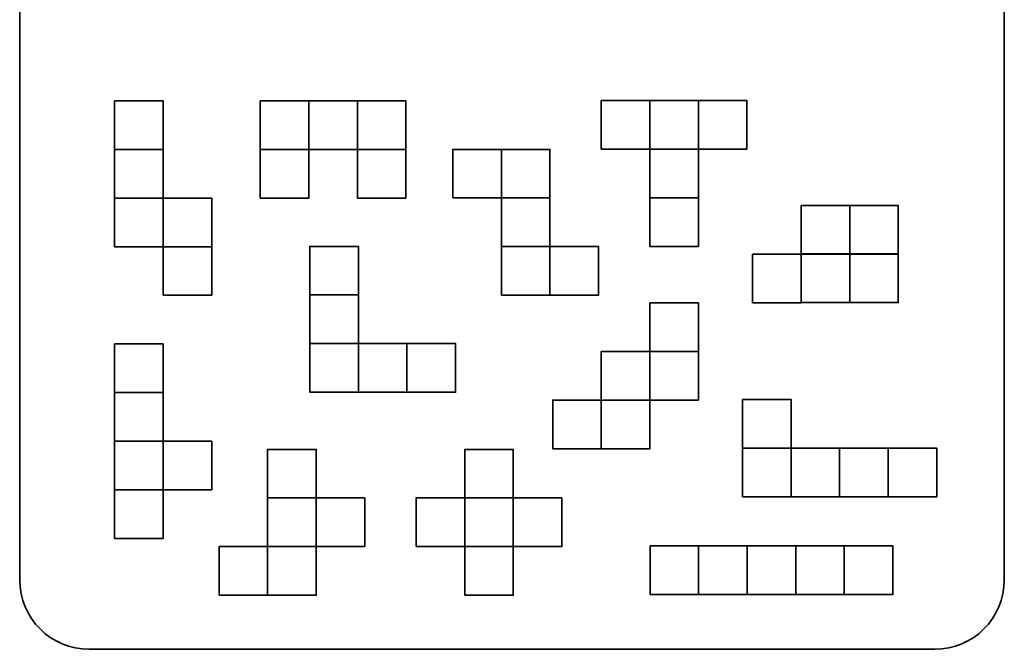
# Model space of a CAD drawing. Header units: centimetres. Extents: x -19.9 to 21.5, y -18.3 to 24.3.
# Tile 8 of 54: x -19.9 to -0.9, y -1.1 to 11. Entities that reach past the tile are written whole.
import ezdxf

# ---------------------------------------------------------------- set-up
doc = ezdxf.new("R2010")
doc.units = ezdxf.units.CM
doc.header["$MEASUREMENT"] = 0
doc.layers.add('Layer 1', color=7, linetype='Continuous')

msp = doc.modelspace()

# ---------------------------------------------------------------- linework, layer by layer
at = {"layer": 'Layer 1', "color": 12, "lineweight": 35}
msp.add_open_spline([(-2.23719, 24.27631), (-1.49526, 24.27631), (-0.89374, 23.67479), (-0.89374, 22.93286), (-0.89374, 22.93286), (-0.89374, 22.93286), (-0.89374, 0.21976), (-0.89374, 0.21976), (-0.89374, 0.21976), (-0.89374, -0.52216), (-1.49526, -1.12369), (-2.23719, -1.12369), (-2.23719, -1.12369), (-2.23719, -1.12369), (-18.60029, -1.12369), (-18.60029, -1.12369), (-18.60029, -1.12369), (-19.34221, -1.12369), (-19.94374, -0.52216), (-19.94374, 0.21976), (-19.94374, 0.21976), (-19.94374, 0.21976), (-19.94374, 22.93286), (-19.94374, 22.93286), (-19.94374, 22.93286), (-19.94374, 23.67479), (-19.34221, 24.27631), (-18.60029, 24.27631), (-18.60029, 24.27631), (-18.60029, 24.27631), (-2.23719, 24.27631), (-2.23719, 24.27631)], degree=3, knots=[0, 0, 0, 0, 0.11111111, 0.11111111, 0.11111111, 0.11111111, 0.22222222, 0.22222222, 0.22222222, 0.22222222, 0.33333333, 0.33333333, 0.33333333, 0.33333333, 0.44444444, 0.44444444, 0.44444444, 0.44444444, 0.55555556, 0.55555556, 0.55555556, 0.55555556, 0.66666667, 0.66666667, 0.66666667, 0.66666667, 0.77777778, 0.77777778, 0.77777778, 0.77777778, 1, 1, 1, 1], dxfattribs=at)
at = {"layer": 'Layer 1', "color": 30, "lineweight": 35}
for points in [[(-18.10848, 8.54009), (-18.10848, 8.54009), (-17.16865, 8.54009), (-17.16865, 8.54009), (-17.16865, 8.54009), (-17.16865, 8.54009), (-17.16865, 9.47989), (-17.16865, 9.47989), (-17.16865, 9.47989), (-17.16865, 9.47989), (-18.10848, 9.47989), (-18.10848, 9.47989), (-18.10848, 9.47989), (-18.10848, 9.47989), (-18.10848, 8.54009), (-18.10848, 8.54009)], [(-15.28901, 8.54009), (-15.28901, 8.54009), (-14.34918, 8.54009), (-14.34918, 8.54009), (-14.34918, 8.54009), (-14.34918, 8.54009), (-14.34918, 9.47989), (-14.34918, 9.47989), (-14.34918, 9.47989), (-14.34918, 9.47989), (-15.28901, 9.47989), (-15.28901, 9.47989), (-15.28901, 9.47989), (-15.28901, 9.47989), (-15.28901, 8.54009), (-15.28901, 8.54009)], [(-14.34918, 8.54009), (-14.34918, 8.54009), (-13.40934, 8.54009), (-13.40934, 8.54009), (-13.40934, 8.54009), (-13.40934, 8.54009), (-13.40934, 9.47989), (-13.40934, 9.47989), (-13.40934, 9.47989), (-13.40934, 9.47989), (-14.34918, 9.47989), (-14.34918, 9.47989), (-14.34918, 9.47989), (-14.34918, 9.47989), (-14.34918, 8.54009), (-14.34918, 8.54009)], [(-13.40934, 8.54009), (-13.40934, 8.54009), (-12.46968, 8.54009), (-12.46968, 8.54009), (-12.46968, 8.54009), (-12.46968, 8.54009), (-12.46968, 9.47989), (-12.46968, 9.47989), (-12.46968, 9.47989), (-12.46968, 9.47989), (-13.40934, 9.47989), (-13.40934, 9.47989), (-13.40934, 9.47989), (-13.40934, 9.47989), (-13.40934, 8.54009), (-13.40934, 8.54009)], [(-8.69221, 8.54669), (-8.69221, 8.54669), (-7.75237, 8.54669), (-7.75237, 8.54669), (-7.75237, 8.54669), (-7.75237, 8.54669), (-7.75237, 9.48652), (-7.75237, 9.48652), (-7.75237, 9.48652), (-7.75237, 9.48652), (-8.69221, 9.48652), (-8.69221, 9.48652), (-8.69221, 9.48652), (-8.69221, 9.48652), (-8.69221, 8.54669), (-8.69221, 8.54669)], [(-7.75237, 8.54669), (-7.75237, 8.54669), (-6.81254, 8.54669), (-6.81254, 8.54669), (-6.81254, 8.54669), (-6.81254, 8.54669), (-6.81254, 9.48652), (-6.81254, 9.48652), (-6.81254, 9.48652), (-6.81254, 9.48652), (-7.75237, 9.48652), (-7.75237, 9.48652), (-7.75237, 9.48652), (-7.75237, 9.48652), (-7.75237, 8.54669), (-7.75237, 8.54669)], [(-6.81254, 8.54669), (-6.81254, 8.54669), (-5.87274, 8.54669), (-5.87274, 8.54669), (-5.87274, 8.54669), (-5.87274, 8.54669), (-5.87274, 9.48652), (-5.87274, 9.48652), (-5.87274, 9.48652), (-5.87274, 9.48652), (-6.81254, 9.48652), (-6.81254, 9.48652), (-6.81254, 9.48652), (-6.81254, 9.48652), (-6.81254, 8.54669), (-6.81254, 8.54669)], [(-18.10848, 7.6004), (-18.10848, 7.6004), (-17.16865, 7.6004), (-17.16865, 7.6004), (-17.16865, 7.6004), (-17.16865, 7.6004), (-17.16865, 8.54009), (-17.16865, 8.54009), (-17.16865, 8.54009), (-17.16865, 8.54009), (-18.10848, 8.54009), (-18.10848, 8.54009), (-18.10848, 8.54009), (-18.10848, 8.54009), (-18.10848, 7.6004), (-18.10848, 7.6004)], [(-15.28901, 7.6004), (-15.28901, 7.6004), (-14.34918, 7.6004), (-14.34918, 7.6004), (-14.34918, 7.6004), (-14.34918, 7.6004), (-14.34918, 8.54009), (-14.34918, 8.54009), (-14.34918, 8.54009), (-14.34918, 8.54009), (-15.28901, 8.54009), (-15.28901, 8.54009), (-15.28901, 8.54009), (-15.28901, 8.54009), (-15.28901, 7.6004), (-15.28901, 7.6004)], [(-13.40948, 7.6004), (-13.40948, 7.6004), (-12.46968, 7.6004), (-12.46968, 7.6004), (-12.46968, 7.6004), (-12.46968, 7.6004), (-12.46968, 8.54009), (-12.46968, 8.54009), (-12.46968, 8.54009), (-12.46968, 8.54009), (-13.40948, 8.54009), (-13.40948, 8.54009), (-13.40948, 8.54009), (-13.40948, 8.54009), (-13.40948, 7.6004), (-13.40948, 7.6004)], [(-11.56375, 7.60259), (-11.56375, 7.60259), (-10.62392, 7.60259), (-10.62392, 7.60259), (-10.62392, 7.60259), (-10.62392, 7.60259), (-10.62392, 8.54242), (-10.62392, 8.54242), (-10.62392, 8.54242), (-10.62392, 8.54242), (-11.56375, 8.54242), (-11.56375, 8.54242), (-11.56375, 8.54242), (-11.56375, 8.54242), (-11.56375, 7.60259), (-11.56375, 7.60259)], [(-10.62392, 7.60259), (-10.62392, 7.60259), (-9.68412, 7.60259), (-9.68412, 7.60259), (-9.68412, 7.60259), (-9.68412, 7.60259), (-9.68412, 8.54242), (-9.68412, 8.54242), (-9.68412, 8.54242), (-9.68412, 8.54242), (-10.62392, 8.54242), (-10.62392, 8.54242), (-10.62392, 8.54242), (-10.62392, 8.54242), (-10.62392, 7.60259), (-10.62392, 7.60259)], [(-7.75237, 7.60685), (-7.75237, 7.60685), (-6.81254, 7.60685), (-6.81254, 7.60685), (-6.81254, 7.60685), (-6.81254, 7.60685), (-6.81254, 8.54669), (-6.81254, 8.54669), (-6.81254, 8.54669), (-6.81254, 8.54669), (-7.75237, 8.54669), (-7.75237, 8.54669), (-7.75237, 8.54669), (-7.75237, 8.54669), (-7.75237, 7.60685), (-7.75237, 7.60685)], [(-18.10848, 6.66056), (-18.10848, 6.66056), (-17.16865, 6.66056), (-17.16865, 6.66056), (-17.16865, 6.66056), (-17.16865, 6.66056), (-17.16865, 7.6004), (-17.16865, 7.6004), (-17.16865, 7.6004), (-17.16865, 7.6004), (-18.10848, 7.6004), (-18.10848, 7.6004), (-18.10848, 7.6004), (-18.10848, 7.6004), (-18.10848, 6.66056), (-18.10848, 6.66056)], [(-17.16865, 6.66056), (-17.16865, 6.66056), (-16.22881, 6.66056), (-16.22881, 6.66056), (-16.22881, 6.66056), (-16.22881, 6.66056), (-16.22881, 7.6004), (-16.22881, 7.6004), (-16.22881, 7.6004), (-16.22881, 7.6004), (-17.16865, 7.6004), (-17.16865, 7.6004), (-17.16865, 7.6004), (-17.16865, 7.6004), (-17.16865, 6.66056), (-17.16865, 6.66056)], [(-10.62392, 6.66279), (-10.62392, 6.66279), (-9.68412, 6.66279), (-9.68412, 6.66279), (-9.68412, 6.66279), (-9.68412, 6.66279), (-9.68412, 7.60259), (-9.68412, 7.60259), (-9.68412, 7.60259), (-9.68412, 7.60259), (-10.62392, 7.60259), (-10.62392, 7.60259), (-10.62392, 7.60259), (-10.62392, 7.60259), (-10.62392, 6.66279), (-10.62392, 6.66279)], [(-7.75237, 6.6672), (-7.75237, 6.6672), (-6.81254, 6.6672), (-6.81254, 6.6672), (-6.81254, 6.6672), (-6.81254, 6.6672), (-6.81254, 7.60685), (-6.81254, 7.60685), (-6.81254, 7.60685), (-6.81254, 7.60685), (-7.75237, 7.60685), (-7.75237, 7.60685), (-7.75237, 7.60685), (-7.75237, 7.60685), (-7.75237, 6.6672), (-7.75237, 6.6672)], [(-4.82541, 6.51698), (-4.82541, 6.51698), (-3.88561, 6.51698), (-3.88561, 6.51698), (-3.88561, 6.51698), (-3.88561, 6.51698), (-3.88561, 7.45682), (-3.88561, 7.45682), (-3.88561, 7.45682), (-3.88561, 7.45682), (-4.82541, 7.45682), (-4.82541, 7.45682), (-4.82541, 7.45682), (-4.82541, 7.45682), (-4.82541, 6.51698), (-4.82541, 6.51698)], [(-3.88561, 6.51437), (-3.88561, 6.51437), (-2.94592, 6.51437), (-2.94592, 6.51437), (-2.94592, 6.51437), (-2.94592, 6.51437), (-2.94592, 7.45417), (-2.94592, 7.45417), (-2.94592, 7.45417), (-2.94592, 7.45417), (-3.88561, 7.45417), (-3.88561, 7.45417), (-3.88561, 7.45417), (-3.88561, 7.45417), (-3.88561, 6.51437), (-3.88561, 6.51437)], [(-17.16865, 5.72076), (-17.16865, 5.72076), (-16.22881, 5.72076), (-16.22881, 5.72076), (-16.22881, 5.72076), (-16.22881, 5.72076), (-16.22881, 6.66056), (-16.22881, 6.66056), (-16.22881, 6.66056), (-16.22881, 6.66056), (-17.16865, 6.66056), (-17.16865, 6.66056), (-17.16865, 6.66056), (-17.16865, 6.66056), (-17.16865, 5.72076), (-17.16865, 5.72076)], [(-14.33097, 5.72736), (-14.33097, 5.72736), (-13.39117, 5.72736), (-13.39117, 5.72736), (-13.39117, 5.72736), (-13.39117, 5.72736), (-13.39117, 6.6672), (-13.39117, 6.6672), (-13.39117, 6.6672), (-13.39117, 6.6672), (-14.33097, 6.6672), (-14.33097, 6.6672), (-14.33097, 6.6672), (-14.33097, 6.6672), (-14.33097, 5.72736), (-14.33097, 5.72736)], [(-10.62392, 5.72295), (-10.62392, 5.72295), (-9.68412, 5.72295), (-9.68412, 5.72295), (-9.68412, 5.72295), (-9.68412, 5.72295), (-9.68412, 6.66279), (-9.68412, 6.66279), (-9.68412, 6.66279), (-9.68412, 6.66279), (-10.62392, 6.66279), (-10.62392, 6.66279), (-10.62392, 6.66279), (-10.62392, 6.66279), (-10.62392, 5.72295), (-10.62392, 5.72295)], [(-9.68412, 5.72295), (-9.68412, 5.72295), (-8.74428, 5.72295), (-8.74428, 5.72295), (-8.74428, 5.72295), (-8.74428, 5.72295), (-8.74428, 6.66279), (-8.74428, 6.66279), (-8.74428, 6.66279), (-8.74428, 6.66279), (-9.68412, 6.66279), (-9.68412, 6.66279), (-9.68412, 6.66279), (-9.68412, 6.66279), (-9.68412, 5.72295), (-9.68412, 5.72295)], [(-5.76525, 5.57454), (-5.76525, 5.57454), (-4.82541, 5.57454), (-4.82541, 5.57454), (-4.82541, 5.57454), (-4.82541, 5.57454), (-4.82541, 6.51437), (-4.82541, 6.51437), (-4.82541, 6.51437), (-4.82541, 6.51437), (-5.76525, 6.51437), (-5.76525, 6.51437), (-5.76525, 6.51437), (-5.76525, 6.51437), (-5.76525, 5.57454), (-5.76525, 5.57454)], [(-4.82541, 5.57979), (-4.82541, 5.57979), (-3.88561, 5.57979), (-3.88561, 5.57979), (-3.88561, 5.57979), (-3.88561, 5.57979), (-3.88561, 6.51959), (-3.88561, 6.51959), (-3.88561, 6.51959), (-3.88561, 6.51959), (-4.82541, 6.51959), (-4.82541, 6.51959), (-4.82541, 6.51959), (-4.82541, 6.51959), (-4.82541, 5.57979), (-4.82541, 5.57979)], [(-3.88561, 5.57979), (-3.88561, 5.57979), (-2.94592, 5.57979), (-2.94592, 5.57979), (-2.94592, 5.57979), (-2.94592, 5.57979), (-2.94592, 6.51959), (-2.94592, 6.51959), (-2.94592, 6.51959), (-2.94592, 6.51959), (-3.88561, 6.51959), (-3.88561, 6.51959), (-3.88561, 6.51959), (-3.88561, 6.51959), (-3.88561, 5.57979), (-3.88561, 5.57979)], [(-14.33097, 4.78752), (-14.33097, 4.78752), (-13.39117, 4.78752), (-13.39117, 4.78752), (-13.39117, 4.78752), (-13.39117, 4.78752), (-13.39117, 5.72736), (-13.39117, 5.72736), (-13.39117, 5.72736), (-13.39117, 5.72736), (-14.33097, 5.72736), (-14.33097, 5.72736), (-14.33097, 5.72736), (-14.33097, 5.72736), (-14.33097, 4.78752), (-14.33097, 4.78752)], [(-7.75058, 4.6346), (-7.75058, 4.6346), (-6.81088, 4.6346), (-6.81088, 4.6346), (-6.81088, 4.6346), (-6.81088, 4.6346), (-6.81088, 5.5744), (-6.81088, 5.5744), (-6.81088, 5.5744), (-6.81088, 5.5744), (-7.75058, 5.5744), (-7.75058, 5.5744), (-7.75058, 5.5744), (-7.75058, 5.5744), (-7.75058, 4.6346), (-7.75058, 4.6346)], [(-18.10848, 3.84109), (-18.10848, 3.84109), (-17.16865, 3.84109), (-17.16865, 3.84109), (-17.16865, 3.84109), (-17.16865, 3.84109), (-17.16865, 4.78093), (-17.16865, 4.78093), (-17.16865, 4.78093), (-17.16865, 4.78093), (-18.10848, 4.78093), (-18.10848, 4.78093), (-18.10848, 4.78093), (-18.10848, 4.78093), (-18.10848, 3.84109), (-18.10848, 3.84109)], [(-14.33097, 3.84772), (-14.33097, 3.84772), (-13.39117, 3.84772), (-13.39117, 3.84772), (-13.39117, 3.84772), (-13.39117, 3.84772), (-13.39117, 4.78752), (-13.39117, 4.78752), (-13.39117, 4.78752), (-13.39117, 4.78752), (-14.33097, 4.78752), (-14.33097, 4.78752), (-14.33097, 4.78752), (-14.33097, 4.78752), (-14.33097, 3.84772), (-14.33097, 3.84772)], [(-13.39117, 3.84772), (-13.39117, 3.84772), (-12.45134, 3.84772), (-12.45134, 3.84772), (-12.45134, 3.84772), (-12.45134, 3.84772), (-12.45134, 4.78752), (-12.45134, 4.78752), (-12.45134, 4.78752), (-12.45134, 4.78752), (-13.39117, 4.78752), (-13.39117, 4.78752), (-13.39117, 4.78752), (-13.39117, 4.78752), (-13.39117, 3.84772), (-13.39117, 3.84772)], [(-12.45134, 3.84772), (-12.45134, 3.84772), (-11.51154, 3.84772), (-11.51154, 3.84772), (-11.51154, 3.84772), (-11.51154, 3.84772), (-11.51154, 4.78752), (-11.51154, 4.78752), (-11.51154, 4.78752), (-11.51154, 4.78752), (-12.45134, 4.78752), (-12.45134, 4.78752), (-12.45134, 4.78752), (-12.45134, 4.78752), (-12.45134, 3.84772), (-12.45134, 3.84772)], [(-8.69041, 3.69476), (-8.69041, 3.69476), (-7.75058, 3.69476), (-7.75058, 3.69476), (-7.75058, 3.69476), (-7.75058, 3.69476), (-7.75058, 4.6346), (-7.75058, 4.6346), (-7.75058, 4.6346), (-7.75058, 4.6346), (-8.69041, 4.6346), (-8.69041, 4.6346), (-8.69041, 4.6346), (-8.69041, 4.6346), (-8.69041, 3.69476), (-8.69041, 3.69476)], [(-7.75058, 3.69476), (-7.75058, 3.69476), (-6.81088, 3.69476), (-6.81088, 3.69476), (-6.81088, 3.69476), (-6.81088, 3.69476), (-6.81088, 4.6346), (-6.81088, 4.6346), (-6.81088, 4.6346), (-6.81088, 4.6346), (-7.75058, 4.6346), (-7.75058, 4.6346), (-7.75058, 4.6346), (-7.75058, 4.6346), (-7.75058, 3.69476), (-7.75058, 3.69476)], [(-18.10848, 2.90129), (-18.10848, 2.90129), (-17.16865, 2.90129), (-17.16865, 2.90129), (-17.16865, 2.90129), (-17.16865, 2.90129), (-17.16865, 3.84109), (-17.16865, 3.84109), (-17.16865, 3.84109), (-17.16865, 3.84109), (-18.10848, 3.84109), (-18.10848, 3.84109), (-18.10848, 3.84109), (-18.10848, 3.84109), (-18.10848, 2.90129), (-18.10848, 2.90129)], [(-9.63021, 2.75493), (-9.63021, 2.75493), (-8.69041, 2.75493), (-8.69041, 2.75493), (-8.69041, 2.75493), (-8.69041, 2.75493), (-8.69041, 3.69476), (-8.69041, 3.69476), (-8.69041, 3.69476), (-8.69041, 3.69476), (-9.63021, 3.69476), (-9.63021, 3.69476), (-9.63021, 3.69476), (-9.63021, 3.69476), (-9.63021, 2.75493), (-9.63021, 2.75493)], [(-8.69041, 2.75493), (-8.69041, 2.75493), (-7.75058, 2.75493), (-7.75058, 2.75493), (-7.75058, 2.75493), (-7.75058, 2.75493), (-7.75058, 3.69476), (-7.75058, 3.69476), (-7.75058, 3.69476), (-7.75058, 3.69476), (-8.69041, 3.69476), (-8.69041, 3.69476), (-8.69041, 3.69476), (-8.69041, 3.69476), (-8.69041, 2.75493), (-8.69041, 2.75493)], [(-5.95885, 2.76639), (-5.95885, 2.76639), (-5.01905, 2.76639), (-5.01905, 2.76639), (-5.01905, 2.76639), (-5.01905, 2.76639), (-5.01905, 3.70619), (-5.01905, 3.70619), (-5.01905, 3.70619), (-5.01905, 3.70619), (-5.95885, 3.70619), (-5.95885, 3.70619), (-5.95885, 3.70619), (-5.95885, 3.70619), (-5.95885, 2.76639), (-5.95885, 2.76639)], [(-18.10848, 1.96146), (-18.10848, 1.96146), (-17.16865, 1.96146), (-17.16865, 1.96146), (-17.16865, 1.96146), (-17.16865, 1.96146), (-17.16865, 2.90129), (-17.16865, 2.90129), (-17.16865, 2.90129), (-17.16865, 2.90129), (-18.10848, 2.90129), (-18.10848, 2.90129), (-18.10848, 2.90129), (-18.10848, 2.90129), (-18.10848, 1.96146), (-18.10848, 1.96146)], [(-17.16865, 1.96146), (-17.16865, 1.96146), (-16.22881, 1.96146), (-16.22881, 1.96146), (-16.22881, 1.96146), (-16.22881, 1.96146), (-16.22881, 2.90129), (-16.22881, 2.90129), (-16.22881, 2.90129), (-16.22881, 2.90129), (-17.16865, 2.90129), (-17.16865, 2.90129), (-17.16865, 2.90129), (-17.16865, 2.90129), (-17.16865, 1.96146), (-17.16865, 1.96146)], [(-15.14667, 1.80217), (-15.14667, 1.80217), (-14.20697, 1.80217), (-14.20697, 1.80217), (-14.20697, 1.80217), (-14.20697, 1.80217), (-14.20697, 2.74198), (-14.20697, 2.74198), (-14.20697, 2.74198), (-14.20697, 2.74198), (-15.14667, 2.74198), (-15.14667, 2.74198), (-15.14667, 2.74198), (-15.14667, 2.74198), (-15.14667, 1.80217), (-15.14667, 1.80217)], [(-11.33363, 1.80217), (-11.33363, 1.80217), (-10.3938, 1.80217), (-10.3938, 1.80217), (-10.3938, 1.80217), (-10.3938, 1.80217), (-10.3938, 2.74198), (-10.3938, 2.74198), (-10.3938, 2.74198), (-10.3938, 2.74198), (-11.33363, 2.74198), (-11.33363, 2.74198), (-11.33363, 2.74198), (-11.33363, 2.74198), (-11.33363, 1.80217), (-11.33363, 1.80217)], [(-5.95885, 1.82655), (-5.95885, 1.82655), (-5.01905, 1.82655), (-5.01905, 1.82655), (-5.01905, 1.82655), (-5.01905, 1.82655), (-5.01905, 2.76639), (-5.01905, 2.76639), (-5.01905, 2.76639), (-5.01905, 2.76639), (-5.95885, 2.76639), (-5.95885, 2.76639), (-5.95885, 2.76639), (-5.95885, 2.76639), (-5.95885, 1.82655), (-5.95885, 1.82655)], [(-5.01905, 1.82655), (-5.01905, 1.82655), (-4.07936, 1.82655), (-4.07936, 1.82655), (-4.07936, 1.82655), (-4.07936, 1.82655), (-4.07936, 2.76639), (-4.07936, 2.76639), (-4.07936, 2.76639), (-4.07936, 2.76639), (-5.01905, 2.76639), (-5.01905, 2.76639), (-5.01905, 2.76639), (-5.01905, 2.76639), (-5.01905, 1.82655), (-5.01905, 1.82655)], [(-4.07936, 1.82655), (-4.07936, 1.82655), (-3.13952, 1.82655), (-3.13952, 1.82655), (-3.13952, 1.82655), (-3.13952, 1.82655), (-3.13952, 2.76639), (-3.13952, 2.76639), (-3.13952, 2.76639), (-3.13952, 2.76639), (-4.07936, 2.76639), (-4.07936, 2.76639), (-4.07936, 2.76639), (-4.07936, 2.76639), (-4.07936, 1.82655), (-4.07936, 1.82655)], [(-3.13952, 1.82655), (-3.13952, 1.82655), (-2.19972, 1.82655), (-2.19972, 1.82655), (-2.19972, 1.82655), (-2.19972, 1.82655), (-2.19972, 2.76639), (-2.19972, 2.76639), (-2.19972, 2.76639), (-2.19972, 2.76639), (-3.13952, 2.76639), (-3.13952, 2.76639), (-3.13952, 2.76639), (-3.13952, 2.76639), (-3.13952, 1.82655), (-3.13952, 1.82655)], [(-18.10848, 1.02176), (-18.10848, 1.02176), (-17.16865, 1.02176), (-17.16865, 1.02176), (-17.16865, 1.02176), (-17.16865, 1.02176), (-17.16865, 1.96146), (-17.16865, 1.96146), (-17.16865, 1.96146), (-17.16865, 1.96146), (-18.10848, 1.96146), (-18.10848, 1.96146), (-18.10848, 1.96146), (-18.10848, 1.96146), (-18.10848, 1.02176), (-18.10848, 1.02176)], [(-15.14667, 0.86249), (-15.14667, 0.86249), (-14.20697, 0.86249), (-14.20697, 0.86249), (-14.20697, 0.86249), (-14.20697, 0.86249), (-14.20697, 1.80217), (-14.20697, 1.80217), (-14.20697, 1.80217), (-14.20697, 1.80217), (-15.14667, 1.80217), (-15.14667, 1.80217), (-15.14667, 1.80217), (-15.14667, 1.80217), (-15.14667, 0.86249), (-15.14667, 0.86249)], [(-14.20697, 0.86249), (-14.20697, 0.86249), (-13.26714, 0.86249), (-13.26714, 0.86249), (-13.26714, 0.86249), (-13.26714, 0.86249), (-13.26714, 1.80217), (-13.26714, 1.80217), (-13.26714, 1.80217), (-13.26714, 1.80217), (-14.20697, 1.80217), (-14.20697, 1.80217), (-14.20697, 1.80217), (-14.20697, 1.80217), (-14.20697, 0.86249), (-14.20697, 0.86249)], [(-12.27343, 0.86249), (-12.27343, 0.86249), (-11.33363, 0.86249), (-11.33363, 0.86249), (-11.33363, 0.86249), (-11.33363, 0.86249), (-11.33363, 1.80217), (-11.33363, 1.80217), (-11.33363, 1.80217), (-11.33363, 1.80217), (-12.27343, 1.80217), (-12.27343, 1.80217), (-12.27343, 1.80217), (-12.27343, 1.80217), (-12.27343, 0.86249), (-12.27343, 0.86249)], [(-11.33363, 0.86249), (-11.33363, 0.86249), (-10.3938, 0.86249), (-10.3938, 0.86249), (-10.3938, 0.86249), (-10.3938, 0.86249), (-10.3938, 1.80217), (-10.3938, 1.80217), (-10.3938, 1.80217), (-10.3938, 1.80217), (-11.33363, 1.80217), (-11.33363, 1.80217), (-11.33363, 1.80217), (-11.33363, 1.80217), (-11.33363, 0.86249), (-11.33363, 0.86249)], [(-10.3938, 0.86249), (-10.3938, 0.86249), (-9.45396, 0.86249), (-9.45396, 0.86249), (-9.45396, 0.86249), (-9.45396, 0.86249), (-9.45396, 1.80217), (-9.45396, 1.80217), (-9.45396, 1.80217), (-9.45396, 1.80217), (-10.3938, 1.80217), (-10.3938, 1.80217), (-10.3938, 1.80217), (-10.3938, 1.80217), (-10.3938, 0.86249), (-10.3938, 0.86249)], [(-16.08647, -0.07734), (-16.08647, -0.07734), (-15.14667, -0.07734), (-15.14667, -0.07734), (-15.14667, -0.07734), (-15.14667, -0.07734), (-15.14667, 0.86249), (-15.14667, 0.86249), (-15.14667, 0.86249), (-15.14667, 0.86249), (-16.08647, 0.86249), (-16.08647, 0.86249), (-16.08647, 0.86249), (-16.08647, 0.86249), (-16.08647, -0.07734), (-16.08647, -0.07734)], [(-15.14667, -0.07734), (-15.14667, -0.07734), (-14.20697, -0.07734), (-14.20697, -0.07734), (-14.20697, -0.07734), (-14.20697, -0.07734), (-14.20697, 0.86249), (-14.20697, 0.86249), (-14.20697, 0.86249), (-14.20697, 0.86249), (-15.14667, 0.86249), (-15.14667, 0.86249), (-15.14667, 0.86249), (-15.14667, 0.86249), (-15.14667, -0.07734), (-15.14667, -0.07734)], [(-11.33363, -0.07734), (-11.33363, -0.07734), (-10.3938, -0.07734), (-10.3938, -0.07734), (-10.3938, -0.07734), (-10.3938, -0.07734), (-10.3938, 0.86249), (-10.3938, 0.86249), (-10.3938, 0.86249), (-10.3938, 0.86249), (-11.33363, 0.86249), (-11.33363, 0.86249), (-11.33363, 0.86249), (-11.33363, 0.86249), (-11.33363, -0.07734), (-11.33363, -0.07734)], [(-7.74825, -0.0644), (-7.74825, -0.0644), (-6.80841, -0.0644), (-6.80841, -0.0644), (-6.80841, -0.0644), (-6.80841, -0.0644), (-6.80841, 0.87543), (-6.80841, 0.87543), (-6.80841, 0.87543), (-6.80841, 0.87543), (-7.74825, 0.87543), (-7.74825, 0.87543), (-7.74825, 0.87543), (-7.74825, 0.87543), (-7.74825, -0.0644), (-7.74825, -0.0644)], [(-6.80841, -0.0644), (-6.80841, -0.0644), (-5.86861, -0.0644), (-5.86861, -0.0644), (-5.86861, -0.0644), (-5.86861, -0.0644), (-5.86861, 0.87543), (-5.86861, 0.87543), (-5.86861, 0.87543), (-5.86861, 0.87543), (-6.80841, 0.87543), (-6.80841, 0.87543), (-6.80841, 0.87543), (-6.80841, 0.87543), (-6.80841, -0.0644), (-6.80841, -0.0644)], [(-5.86861, -0.0644), (-5.86861, -0.0644), (-4.92878, -0.0644), (-4.92878, -0.0644), (-4.92878, -0.0644), (-4.92878, -0.0644), (-4.92878, 0.87543), (-4.92878, 0.87543), (-4.92878, 0.87543), (-4.92878, 0.87543), (-5.86861, 0.87543), (-5.86861, 0.87543), (-5.86861, 0.87543), (-5.86861, 0.87543), (-5.86861, -0.0644), (-5.86861, -0.0644)], [(-4.92878, -0.0644), (-4.92878, -0.0644), (-3.98894, -0.0644), (-3.98894, -0.0644), (-3.98894, -0.0644), (-3.98894, -0.0644), (-3.98894, 0.87543), (-3.98894, 0.87543), (-3.98894, 0.87543), (-3.98894, 0.87543), (-4.92878, 0.87543), (-4.92878, 0.87543), (-4.92878, 0.87543), (-4.92878, 0.87543), (-4.92878, -0.0644), (-4.92878, -0.0644)], [(-3.98894, -0.0644), (-3.98894, -0.0644), (-3.04928, -0.0644), (-3.04928, -0.0644), (-3.04928, -0.0644), (-3.04928, -0.0644), (-3.04928, 0.87543), (-3.04928, 0.87543), (-3.04928, 0.87543), (-3.04928, 0.87543), (-3.98894, 0.87543), (-3.98894, 0.87543), (-3.98894, 0.87543), (-3.98894, 0.87543), (-3.98894, -0.0644), (-3.98894, -0.0644)]]:
    msp.add_open_spline(points, degree=3, knots=[0, 0, 0, 0, 0.2, 0.2, 0.2, 0.2, 0.4, 0.4, 0.4, 0.4, 0.6, 0.6, 0.6, 0.6, 1, 1, 1, 1], dxfattribs=at)

doc.saveas('drawing.dxf')
